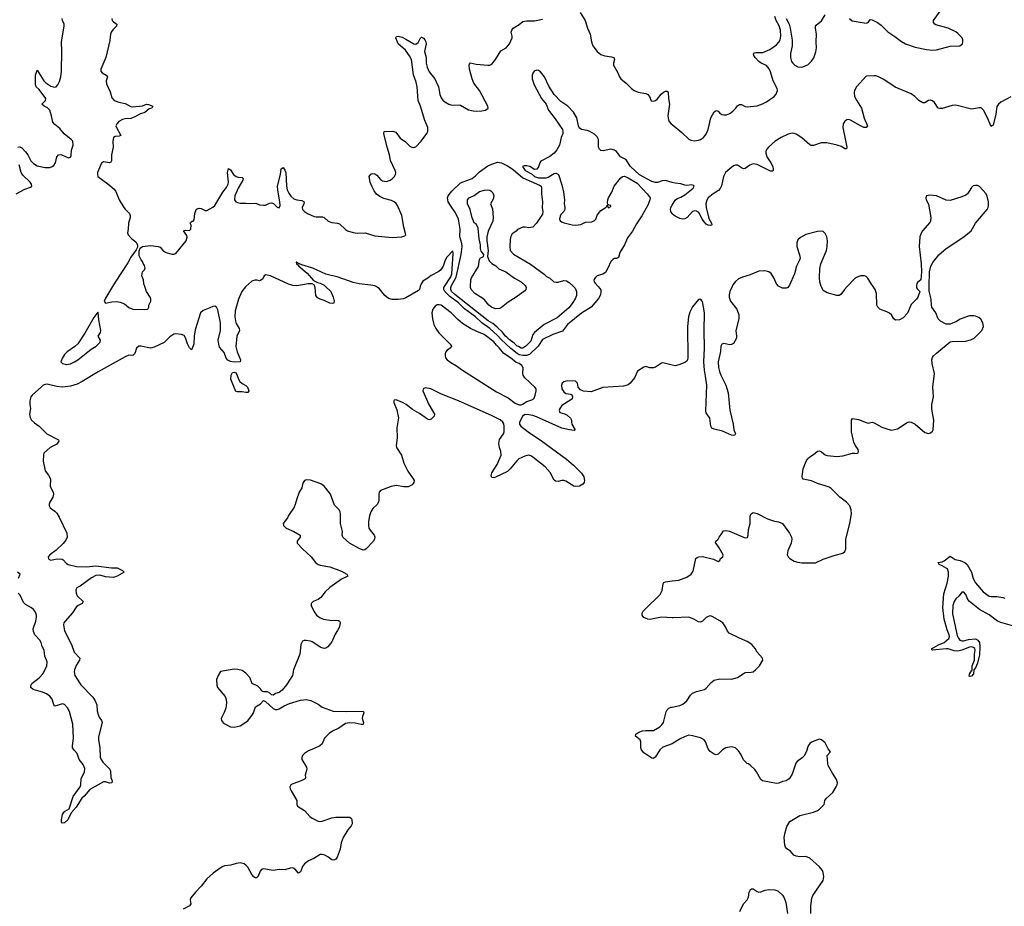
# Model space of a CAD drawing. Header units: inches. Extents: x 2005975 to 2217453, y 644152 to 846769.
# Tile 65 of 162: x 2063310 to 2073406, y 753644 to 762737. Entities that reach past the tile are written whole.
import ezdxf

# ---------------------------------------------------------------- set-up
doc = ezdxf.new("R2010")
doc.units = ezdxf.units.IN
doc.header["$MEASUREMENT"] = 0
for name, color, linetype in [('C0765', 7, 'Continuous'), ('C0766', 7, 'Continuous'), ('C0775', 7, 'Continuous'), ('C0776', 7, 'Continuous')]:
    doc.layers.add(name, color=color, linetype=linetype)

msp = doc.modelspace()

# ---------------------------------------------------------------- linework, layer by layer
at = {"layer": 'C0765', "color": 6}
for points, elevation in [([(2065628, 760000), (2065624, 759996), (2065586, 759950), (2065552, 759870), (2065519, 759750), (2065516, 759690), (2065521, 759650), (2065530, 759623), (2065560, 759570), (2065562, 759550), (2065537, 759490), (2065526, 759386), (2065539, 759330), (2065573, 759250), (2065570, 759228), (2065510, 759225), (2065470, 759232), (2065445, 759245), (2065426, 759266), (2065405, 759325), (2065360, 759380), (2065350, 759410), (2065345, 759450), (2065369, 759550), (2065367, 759630), (2065340, 759760), (2065328, 759788), (2065310, 759800), (2065290, 759797), (2065259, 759781), (2065190, 759756), (2065164, 759730), (2065110, 759557), (2065099, 759490), (2065094, 759410), (2065090, 759393), (2065070, 759353), (2065050, 759372), (2065030, 759412), (2065010, 759474), (2064997, 759497), (2064969, 759509), (2064910, 759515), (2064890, 759511), (2064850, 759485), (2064790, 759427), (2064690, 759378), (2064650, 759370), (2064551, 759389), (2064530, 759388), (2064509, 759370), (2064490, 759314), (2064470, 759292), (2064430, 759296), (2064390, 759280), (2064114, 759126), (2063950, 759025), (2063900, 759000), (2063830, 758978), (2063750, 758970), (2063690, 758974), (2063590, 758998), (2063570, 758997), (2063550, 758988), (2063529, 758970), (2063441, 758890), (2063425, 758870), (2063415, 758830), (2063415, 758790), (2063422, 758750), (2063410, 758690), (2063418, 758658), (2063430, 758630), (2063462, 758602), (2063509, 758570), (2063589, 758490), (2063708, 758430), (2063710, 758414), (2063690, 758385), (2063623, 758350), (2063558, 758290), (2063552, 758270), (2063551, 758210), (2063571, 758110), (2063606, 758066), (2063625, 758030), (2063623, 757950), (2063652, 757892), (2063657, 757870), (2063650, 757842), (2063617, 757790), (2063611, 757770), (2063611, 757750), (2063621, 757730), (2063670, 757696), (2063690, 757676), (2063715, 757635), (2063794, 757470), (2063797, 757430), (2063782, 757398), (2063754, 757366), (2063682, 757298), (2063618, 757250), (2063600, 757230), (2063606, 757210), (2063610, 757204), (2063630, 757194), (2063690, 757208), (2063745, 757205), (2063757, 757197), (2063790, 757159), (2063807, 757150), (2063891, 757131), (2063990, 757125), (2064090, 757137), (2064250, 757116), (2064310, 757115), (2064364, 757090), (2064382, 757070), (2064310, 757030), (2064270, 757017), (2064190, 757022), (2064130, 757041), (2064090, 757037), (2064047, 757013), (2063930, 756926), (2063897, 756910), (2063886, 756890), (2063890, 756856), (2063900, 756830), (2063962, 756770), (2063951, 756750), (2063910, 756729), (2063889, 756711), (2063850, 756654), (2063775, 756570), (2063763, 756550), (2063758, 756530), (2063769, 756470), (2063840, 756330), (2063868, 756250), (2063926, 756190), (2063923, 756170), (2063887, 756113), (2063870, 756070), (2063867, 756050), (2063876, 756010), (2063937, 755917), (2064060, 755790), (2064084, 755750), (2064101, 755710), (2064104, 755650), (2064114, 755610), (2064123, 755583), (2064148, 755550), (2064156, 755530), (2064116, 755384), (2064117, 755350), (2064132, 755272), (2064135, 755175), (2064144, 755150), (2064162, 755122), (2064234, 755050), (2064241, 755030), (2064245, 754965), (2064258, 754930), (2064256, 754910), (2064251, 754909), (2064230, 754908), (2064190, 754922), (2064170, 754921), (2064030, 754844), (2063970, 754773), (2063947, 754753), (2063890, 754660), (2063836, 754604), (2063802, 754530), (2063770, 754501), (2063750, 754497), (2063739, 754510), (2063738, 754530), (2063750, 754587), (2063770, 754617), (2063817, 754643), (2063857, 754770), (2063930, 754870), (2063936, 754890), (2063940, 754950), (2063975, 755025), (2063976, 755056), (2063960, 755100), (2063918, 755150), (2063898, 755210), (2063870, 755241), (2063851, 755270), (2063850, 755290), (2063860, 755370), (2063853, 755513), (2063821, 755641), (2063801, 755681), (2063770, 755714), (2063750, 755720), (2063670, 755697), (2063658, 755710), (2063642, 755770), (2063619, 755799), (2063584, 755824), (2063542, 755842), (2063449, 755869), (2063425, 755890), (2063423, 755910), (2063433, 755930), (2063510, 755989), (2063549, 756031), (2063589, 756110), (2063591, 756150), (2063568, 756210), (2063559, 756270), (2063541, 756310), (2063530, 756350), (2063515, 756375), (2063464, 756430), (2063450, 756462), (2063449, 756490), (2063476, 756570), (2063483, 756610), (2063481, 756630), (2063470, 756660), (2063450, 756688), (2063430, 756705), (2063370, 756739), (2063350, 756760), (2063314, 756834), (2063295, 756855)], 300), ([(2064262, 760000), (2064190, 759882), (2064176, 759850), (2064190, 759829), (2064255, 759845), (2064306, 759846), (2064339, 759839), (2064383, 759823), (2064430, 759787), (2064470, 759768), (2064590, 759764), (2064622, 759770), (2064634, 759790), (2064635, 759810), (2064655, 759850), (2064655, 759870), (2064649, 759890), (2064609, 759950), (2064592, 760000)], 300), ([(2066444, 760000), (2066500, 759950), (2066525, 759890), (2066533, 759850), (2066532, 759830), (2066515, 759825), (2066490, 759829), (2066430, 759859), (2066390, 759870), (2066364, 759884), (2066347, 759910), (2066339, 759990), (2066336, 760000)], 300), ([(2067417, 760000), (2067409, 759971), (2067399, 759961), (2067270, 759884), (2067245, 759875), (2067192, 759868), (2067130, 759867), (2067090, 759879), (2067052, 759910), (2066998, 759978), (2066975, 759995), (2066965, 760000)], 300), ([(2069242, 760000), (2069260, 759980), (2069267, 759967), (2069270, 759950), (2069265, 759915), (2069243, 759877), (2069170, 759790), (2069070, 759728), (2068927, 759610), (2068877, 759543), (2068775, 759510), (2068670, 759456), (2068625, 759390), (2068536, 759304), (2068507, 759293), (2068470, 759293), (2068430, 759301), (2068410, 759313), (2068344, 759364), (2068242, 759462), (2068210, 759500), (2068130, 759571), (2068050, 759630), (2067985, 759690), (2067870, 759771), (2067810, 759833), (2067720, 759900), (2067668, 759950), (2067657, 759970), (2067659, 759990), (2067665, 760000)], 300), ([(2068989, 760000), (2069005, 759985), (2069019, 759950), (2069018, 759910), (2069004, 759876), (2068975, 759825), (2068939, 759781), (2068820, 759680), (2068688, 759610), (2068587, 759530), (2068572, 759508), (2068550, 759439), (2068501, 759390), (2068470, 759369), (2068450, 759368), (2068425, 759385), (2068409, 759390), (2068379, 759419), (2068330, 759457), (2068303, 759483), (2068290, 759490), (2068256, 759536), (2068204, 759584), (2068160, 759620), (2068112, 759650), (2067770, 759918), (2067738, 759950), (2067729, 759970), (2067731, 759990), (2067735, 760000)], 200), ([(2068499, 760000), (2068504, 759990), (2068501, 759970), (2068490, 759958), (2068400, 759890), (2068319, 759841), (2068250, 759786), (2068230, 759777), (2068190, 759771), (2068146, 759790), (2068121, 759810), (2068080, 759860), (2068059, 759879), (2067977, 759930), (2067940, 759970), (2067933, 759990), (2067933, 760000)], 100), ([(2070000, 759195), (2069903, 759217), (2069890, 759214), (2069830, 759172), (2069810, 759166), (2069770, 759168), (2069730, 759180), (2069710, 759174), (2069646, 759133), (2069615, 759065), (2069570, 759010), (2069548, 758992), (2069500, 758980), (2069290, 758964), (2069170, 758921), (2069090, 758926), (2069061, 758941), (2069037, 758970), (2069030, 759010), (2069010, 759030), (2068930, 759034), (2068890, 759024), (2068872, 759010), (2068865, 758990), (2068870, 758950), (2068890, 758919), (2068910, 758904), (2068958, 758898), (2068971, 758891), (2068979, 758870), (2068973, 758850), (2068962, 758838), (2068870, 758779), (2068848, 758750), (2068841, 758730), (2068849, 758709), (2068896, 758696), (2068923, 758683), (2068959, 758650), (2068969, 758630), (2068967, 758610), (2068971, 758590), (2069005, 758530), (2068995, 758525), (2068946, 758530), (2068870, 758548), (2068610, 758664), (2068570, 758677), (2068530, 758686), (2068492, 758688), (2068464, 758670), (2068433, 758607), (2068433, 758590), (2068448, 758570), (2068524, 758510), (2068659, 758419), (2068916, 758230), (2068988, 758170), (2069070, 758086), (2069094, 758050), (2069102, 758010), (2069096, 757990), (2069085, 757975), (2069050, 757953), (2069010, 757949), (2068990, 757954), (2068910, 758006), (2068890, 758013), (2068867, 758013), (2068830, 758002), (2068805, 758005), (2068790, 758015), (2068750, 758094), (2068699, 758150), (2068570, 758252), (2068550, 758265), (2068530, 758270), (2068490, 758260), (2068428, 758232), (2068407, 758213), (2068339, 758130), (2068310, 758104), (2068190, 758044), (2068170, 758039), (2068150, 758043), (2068144, 758064), (2068152, 758090), (2068204, 758176), (2068245, 758270), (2068243, 758310), (2068228, 758350), (2068222, 758390), (2068230, 758433), (2068270, 758490), (2068276, 758510), (2068278, 758570), (2068273, 758593), (2068264, 758610), (2068235, 758635), (2068155, 758675), (2067810, 758828), (2067636, 758896), (2067525, 758950), (2067470, 758962), (2067447, 758950), (2067443, 758930), (2067506, 758790), (2067564, 758690), (2067561, 758670), (2067530, 758641), (2067510, 758634), (2067490, 758639), (2067410, 758700), (2067339, 758739), (2067272, 758790), (2067234, 758810), (2067170, 758837), (2067150, 758835), (2067145, 758830), (2067147, 758810), (2067176, 758736), (2067193, 758653), (2067178, 758550), (2067179, 758450), (2067170, 758370), (2067172, 758350), (2067226, 758270), (2067250, 758190), (2067290, 758106), (2067343, 758030), (2067353, 758010), (2067352, 757990), (2067333, 757967), (2067293, 757948), (2067250, 757947), (2067170, 757961), (2067118, 757950), (2067009, 757910), (2066996, 757890), (2066991, 757870), (2066993, 757810), (2066988, 757790), (2066974, 757766), (2066930, 757724), (2066910, 757691), (2066897, 757650), (2066887, 757590), (2066885, 757550), (2066890, 757524), (2066902, 757502), (2066945, 757450), (2066951, 757430), (2066948, 757410), (2066934, 757386), (2066864, 757310), (2066850, 757301), (2066830, 757298), (2066790, 757313), (2066691, 757370), (2066622, 757430), (2066617, 757450), (2066620, 757490), (2066600, 757570), (2066600, 757670), (2066596, 757690), (2066585, 757710), (2066539, 757759), (2066495, 757870), (2066450, 757934), (2066430, 757954), (2066396, 757976), (2066290, 758016), (2066250, 758018), (2066231, 758010), (2066217, 757990), (2066208, 757970), (2066203, 757937), (2066175, 757890), (2066150, 757825), (2066135, 757765), (2066123, 757737), (2066066, 757654), (2066056, 757630), (2066010, 757570), (2066014, 757550), (2066043, 757523), (2066119, 757490), (2066186, 757450), (2066185, 757430), (2066154, 757390), (2066156, 757370), (2066210, 757310), (2066298, 757230), (2066342, 757170), (2066370, 757150), (2066390, 757143), (2066490, 757127), (2066610, 757080), (2066663, 757050), (2066676, 757030), (2066610, 757001), (2066490, 756914), (2066443, 756870), (2066399, 756810), (2066370, 756790), (2066320, 756770), (2066300, 756750), (2066299, 756730), (2066325, 756670), (2066352, 756630), (2066390, 756604), (2066426, 756590), (2066510, 756577), (2066550, 756580), (2066577, 756577), (2066589, 756569), (2066594, 756554), (2066588, 756510), (2066570, 756473), (2066544, 756436), (2066510, 756356), (2066470, 756307), (2066450, 756293), (2066430, 756288), (2066398, 756298), (2066310, 756356), (2066290, 756365), (2066248, 756372), (2066228, 756372), (2066210, 756365), (2066192, 756328), (2066182, 756230), (2066116, 756070), (2066107, 756010), (2066045, 755915), (2066000, 755860), (2065970, 755838), (2065933, 755827), (2065910, 755810), (2065890, 755814), (2065874, 755830), (2065850, 755843), (2065810, 755843), (2065790, 755855), (2065781, 755870), (2065750, 755902), (2065693, 755930), (2065668, 755990), (2065630, 756035), (2065590, 756062), (2065547, 756073), (2065510, 756076), (2065370, 756052), (2065344, 756010), (2065328, 755970), (2065331, 755911), (2065337, 755890), (2065416, 755796), (2065426, 755766), (2065429, 755730), (2065423, 755677), (2065407, 755633), (2065376, 755570), (2065378, 755550), (2065401, 755521), (2065470, 755485), (2065510, 755482), (2065570, 755496), (2065650, 755548), (2065696, 755610), (2065707, 755630), (2065726, 755690), (2065779, 755721), (2065810, 755756), (2065830, 755745), (2065910, 755674), (2065930, 755664), (2065950, 755663), (2065970, 755669), (2066020, 755700), (2066075, 755725), (2066190, 755759), (2066250, 755766), (2066296, 755756), (2066370, 755719), (2066410, 755688), (2066524, 755644), (2066659, 755641), (2066830, 755644), (2066840, 755630), (2066823, 755590), (2066821, 755570), (2066834, 755530), (2066830, 755510), (2066811, 755509), (2066750, 755521), (2066690, 755526), (2066650, 755520), (2066583, 755470), (2066518, 755442), (2066483, 755417), (2066435, 755370), (2066410, 755310), (2066386, 755290), (2066330, 755262), (2066270, 755239), (2066229, 755210), (2066211, 755190), (2066201, 755170), (2066204, 755150), (2066252, 755070), (2066254, 755050), (2066238, 754990), (2066240, 754970), (2066236, 754950), (2066195, 754930), (2066110, 754902), (2066089, 754890), (2066078, 754870), (2066082, 754850), (2066092, 754830), (2066153, 754730), (2066150, 754690), (2066157, 754670), (2066230, 754627), (2066285, 754565), (2066308, 754548), (2066370, 754517), (2066390, 754514), (2066410, 754517), (2066510, 754551), (2066550, 754558), (2066690, 754560), (2066710, 754550), (2066716, 754536), (2066718, 754490), (2066710, 754470), (2066673, 754427), (2066625, 754350), (2066606, 754294), (2066594, 754230), (2066566, 754150), (2066551, 754129), (2066530, 754118), (2066510, 754120), (2066470, 754152), (2066440, 754170), (2066410, 754176), (2066390, 754174), (2066326, 754134), (2066270, 754110), (2066230, 754080), (2066209, 754051), (2066190, 753997), (2066170, 753985), (2066131, 754030), (2066110, 754038), (2066083, 754037), (2066030, 754018), (2065970, 754022), (2065910, 754011), (2065810, 754027), (2065790, 754022), (2065776, 754004), (2065753, 753947), (2065730, 753934), (2065710, 753946), (2065690, 753971), (2065650, 754045), (2065630, 754066), (2065610, 754079), (2065570, 754089), (2065530, 754083), (2065473, 754067), (2065410, 754060), (2065385, 754050), (2065340, 754020), (2065295, 753985), (2065230, 753926), (2065170, 753851), (2065112, 753790), (2065063, 753730), (2065056, 753710), (2065065, 753670), (2065052, 753650), (2064986, 753614)], 400), ([(2063297, 757010), (2063315, 757050), (2063288, 757070)], 300), ([(2070000, 756604), (2069890, 756609), (2069770, 756586), (2069750, 756590), (2069708, 756608), (2069693, 756630), (2069693, 756650), (2069703, 756670), (2069725, 756695), (2069877, 756843), (2069897, 756883), (2069906, 756950), (2069916, 756964), (2069930, 756973), (2070000, 756981)], 400), ([(2070000, 755312), (2069905, 755275), (2069875, 755250), (2069830, 755176), (2069810, 755161), (2069790, 755163), (2069710, 755218), (2069685, 755250), (2069679, 755270), (2069680, 755330), (2069673, 755350), (2069625, 755390), (2069627, 755410), (2069658, 755430), (2069697, 755443), (2069730, 755448), (2069790, 755446), (2069810, 755449), (2069874, 755486), (2069895, 755505), (2069911, 755529), (2069940, 755640), (2069950, 755660), (2069965, 755675), (2069990, 755686), (2070000, 755688)], 400)]:
    msp.add_lwpolyline(points, dxfattribs=dict(at, elevation=elevation))
for points, elevation in [([(2064110, 759738), (2064070, 759682), (2063979, 759521), (2063906, 759414), (2063876, 759384), (2063795, 759330), (2063770, 759304), (2063747, 759270), (2063733, 759230), (2063750, 759210), (2063790, 759201), (2063830, 759207), (2063873, 759227), (2063907, 759250), (2064043, 759357), (2064095, 759390), (2064136, 759430), (2064139, 759450), (2064113, 759490), (2064138, 759530), (2064143, 759550), (2064120, 759660), (2064115, 759735)], 300), ([(2067610, 759814), (2067590, 759812), (2067570, 759800), (2067547, 759770), (2067537, 759730), (2067541, 759670), (2067557, 759610), (2067575, 759570), (2067606, 759526), (2067723, 759410), (2067738, 759390), (2067729, 759371), (2067692, 759348), (2067680, 759330), (2067673, 759310), (2067671, 759290), (2067677, 759270), (2067693, 759250), (2067730, 759223), (2067790, 759189), (2067850, 759142), (2068199, 758919), (2068318, 758858), (2068390, 758804), (2068430, 758789), (2068450, 758788), (2068467, 758793), (2068510, 758823), (2068562, 758838), (2068575, 758845), (2068584, 758856), (2068595, 758885), (2068606, 758930), (2068604, 758950), (2068592, 758970), (2068490, 759064), (2068473, 759090), (2068470, 759110), (2068472, 759168), (2068458, 759190), (2068430, 759210), (2068401, 759221), (2068342, 759270), (2068274, 759314), (2068231, 759370), (2068199, 759399), (2068170, 759434), (2068071, 759510), (2067998, 759538), (2067931, 759571), (2067850, 759621), (2067801, 759661), (2067733, 759730), (2067630, 759808)], 400), ([(2065630, 758913), (2065590, 758920), (2065539, 758919), (2065525, 758925), (2065476, 759050), (2065478, 759090), (2065490, 759118), (2065510, 759124), (2065530, 759114), (2065554, 759050), (2065568, 759028), (2065590, 759005), (2065630, 758987), (2065647, 758970), (2065660, 758930), (2065650, 758914)], 300)]:
    msp.add_lwpolyline(points, close=True, dxfattribs=dict(at, elevation=elevation))
at = {"layer": 'C0766', "color": 6}
for points, elevation in [([(2069056, 762810), (2069108, 762730), (2069132, 762650), (2069159, 762590), (2069173, 762510), (2069187, 762470), (2069230, 762412), (2069270, 762382), (2069310, 762367), (2069378, 762358), (2069402, 762350), (2069409, 762330), (2069399, 762290), (2069399, 762270), (2069439, 762199), (2069460, 762150), (2069474, 762130), (2069527, 762087), (2069582, 762030), (2069610, 762010), (2069650, 761995), (2069730, 761980), (2069750, 761971), (2069766, 761950), (2069785, 761905), (2069810, 761901), (2069830, 761908), (2069850, 761925), (2069886, 761974), (2069910, 761994), (2069930, 762003), (2069950, 762005), (2069958, 761990), (2069961, 761930), (2069971, 761870), (2069955, 761750), (2069962, 761710), (2069970, 761694), (2069991, 761670), (2070000, 761663)], 300), ([(2063290, 761431), (2063310, 761434), (2063330, 761422), (2063370, 761383), (2063392, 761352), (2063425, 761290), (2063450, 761263), (2063490, 761240), (2063570, 761221), (2063619, 761221), (2063642, 761230), (2063658, 761242), (2063676, 761270), (2063691, 761330), (2063708, 761352), (2063730, 761354), (2063750, 761348), (2063810, 761321), (2063830, 761326), (2063837, 761343), (2063842, 761398), (2063859, 761450), (2063853, 761493), (2063839, 761510), (2063767, 761567), (2063722, 761622), (2063670, 761662), (2063650, 761688), (2063637, 761750), (2063617, 761810), (2063594, 761834), (2063562, 761850), (2063537, 761870), (2063574, 761910), (2063578, 761930), (2063510, 762022), (2063477, 762050), (2063470, 762070), (2063470, 762170), (2063490, 762219), (2063558, 762110), (2063579, 762090), (2063630, 762054), (2063670, 762044), (2063682, 762050), (2063701, 762070), (2063717, 762103), (2063732, 762150), (2063738, 762210), (2063743, 762410), (2063737, 762510), (2063767, 762670), (2063765, 762690), (2063747, 762730), (2063745, 762750)], 300), ([(2064254, 762750), (2064259, 762730), (2064270, 762715), (2064307, 762690), (2064302, 762670), (2064265, 762635), (2064247, 762610), (2064240, 762590), (2064235, 762525), (2064194, 762350), (2064141, 762230), (2064142, 762210), (2064154, 762194), (2064196, 762170), (2064209, 762150), (2064197, 762110), (2064200, 762080), (2064237, 761997), (2064256, 761936), (2064279, 761910), (2064325, 761890), (2064390, 761878), (2064450, 761847), (2064465, 761845), (2064570, 761854), (2064610, 761870), (2064630, 761869), (2064674, 761850), (2064664, 761830), (2064638, 761822), (2064594, 761786), (2064547, 761773), (2064490, 761740), (2064450, 761723), (2064390, 761720), (2064365, 761715), (2064326, 761694), (2064304, 761670), (2064296, 761650), (2064302, 761630), (2064345, 761550), (2064330, 761542), (2064290, 761540), (2064270, 761530), (2064263, 761490), (2064269, 761430), (2064250, 761350), (2064250, 761289), (2064244, 761276), (2064232, 761268), (2064170, 761280), (2064150, 761267), (2064109, 761170), (2064107, 761150), (2064110, 761128), (2064215, 761055), (2064279, 760999), (2064294, 760974), (2064329, 760890), (2064379, 760810), (2064390, 760794), (2064437, 760750), (2064444, 760730), (2064443, 760710), (2064424, 760650), (2064422, 760590), (2064415, 760550), (2064423, 760530), (2064461, 760490), (2064500, 760460), (2064518, 760430), (2064516, 760404), (2064503, 760377), (2064450, 760303), (2064417, 760243), (2064290, 760046), (2064262, 760000)], 300), ([(2064592, 760000), (2064581, 760030), (2064579, 760070), (2064562, 760110), (2064568, 760150), (2064590, 760172), (2064595, 760190), (2064590, 760217), (2064577, 760237), (2064570, 760257), (2064554, 760274), (2064536, 760316), (2064533, 760367), (2064545, 760395), (2064570, 760412), (2064650, 760420), (2064730, 760411), (2064750, 760405), (2064785, 760365), (2064810, 760348), (2064870, 760332), (2064890, 760333), (2064910, 760340), (2065018, 760470), (2065028, 760508), (2065025, 760525), (2064989, 760571), (2065010, 760578), (2065050, 760574), (2065066, 760590), (2065068, 760630), (2065059, 760650), (2065061, 760659), (2065078, 760670), (2065090, 760672), (2065097, 760683), (2065105, 760750), (2065119, 760790), (2065130, 760799), (2065150, 760804), (2065170, 760800), (2065210, 760782), (2065230, 760782), (2065290, 760813), (2065312, 760830), (2065391, 760969), (2065430, 761016), (2065446, 761050), (2065450, 761070), (2065442, 761170), (2065450, 761211), (2065470, 761199), (2065502, 761150), (2065528, 761128), (2065550, 761121), (2065590, 761119), (2065602, 761110), (2065596, 761090), (2065550, 761009), (2065514, 760930), (2065511, 760890), (2065525, 760870), (2065542, 760862), (2065570, 760856), (2065630, 760857), (2065670, 760852), (2065730, 760855), (2065770, 760840), (2065810, 760834), (2065830, 760836), (2065870, 760855), (2065890, 760859), (2065912, 760852), (2065950, 760815), (2065971, 760809), (2065979, 760830), (2065978, 760870), (2065956, 760990), (2065953, 761030), (2065983, 761150), (2065992, 761208), (2066010, 761223), (2066030, 761195), (2066040, 761170), (2066044, 761030), (2066053, 760993), (2066070, 760957), (2066090, 760926), (2066120, 760900), (2066150, 760889), (2066202, 760882), (2066225, 760870), (2066222, 760850), (2066205, 760810), (2066209, 760790), (2066229, 760770), (2066260, 760750), (2066330, 760720), (2066350, 760716), (2066416, 760716), (2066430, 760709), (2066471, 760671), (2066510, 760657), (2066570, 760651), (2066590, 760643), (2066650, 760585), (2066670, 760572), (2066730, 760554), (2066770, 760549), (2066853, 760553), (2066950, 760522), (2067130, 760504), (2067228, 760512), (2067259, 760521), (2067269, 760531), (2067248, 760608), (2067229, 760730), (2067185, 760830), (2067171, 760851), (2067149, 760870), (2067122, 760882), (2067043, 760903), (2067003, 760923), (2066969, 760949), (2066943, 760983), (2066920, 761030), (2066905, 761070), (2066894, 761130), (2066910, 761154), (2066930, 761161), (2066950, 761158), (2066970, 761143), (2067010, 761097), (2067030, 761086), (2067070, 761078), (2067110, 761090), (2067130, 761104), (2067152, 761130), (2067162, 761150), (2067165, 761170), (2067161, 761190), (2067112, 761292), (2067103, 761350), (2067078, 761430), (2067044, 761570), (2067048, 761592), (2067135, 761595), (2067165, 761585), (2067210, 761521), (2067264, 761484), (2067310, 761441), (2067330, 761430), (2067350, 761428), (2067370, 761435), (2067426, 761490), (2067485, 761570), (2067496, 761590), (2067496, 761630), (2067463, 761703), (2067420, 761850), (2067395, 761910), (2067385, 762050), (2067375, 762095), (2067347, 762173), (2067327, 762330), (2067307, 762367), (2067264, 762424), (2067191, 762490), (2067168, 762550), (2067170, 762557), (2067175, 762565), (2067190, 762569), (2067230, 762557), (2067270, 762539), (2067350, 762491), (2067370, 762488), (2067396, 762504), (2067415, 762545), (2067425, 762555), (2067430, 762557), (2067450, 762547), (2067465, 762530), (2067474, 762510), (2067477, 762490), (2067462, 762410), (2067476, 762350), (2067479, 762290), (2067489, 762250), (2067510, 762201), (2067566, 762130), (2067581, 762101), (2067603, 762050), (2067618, 761970), (2067630, 761937), (2067650, 761912), (2067670, 761896), (2067710, 761870), (2067730, 761863), (2067830, 761859), (2067913, 761813), (2067961, 761801), (2067990, 761798), (2068050, 761802), (2068087, 761810), (2068101, 761819), (2068113, 761830), (2068111, 761850), (2068024, 762010), (2067968, 762088), (2067950, 762130), (2067921, 762230), (2067918, 762270), (2067924, 762290), (2067930, 762296), (2067990, 762281), (2068110, 762271), (2068130, 762272), (2068150, 762282), (2068190, 762329), (2068242, 762418), (2068297, 762450), (2068333, 762490), (2068358, 762550), (2068359, 762570), (2068350, 762610), (2068355, 762630), (2068370, 762651), (2068430, 762688), (2068470, 762719), (2068510, 762727), (2068590, 762727), (2068670, 762742)], 300), ([(2070000, 761069), (2069930, 761088), (2069896, 761084), (2069850, 761068), (2069830, 761067), (2069790, 761078), (2069665, 761145), (2069572, 761230), (2069530, 761299), (2069512, 761312), (2069470, 761331), (2069430, 761385), (2069410, 761399), (2069370, 761411), (2069291, 761391), (2069270, 761396), (2069256, 761410), (2069246, 761430), (2069243, 761510), (2069230, 761536), (2069202, 761562), (2069156, 761590), (2069130, 761600), (2069072, 761612), (2069047, 761627), (2069038, 761650), (2069021, 761730), (2068989, 761790), (2068931, 761850), (2068860, 761900), (2068790, 761970), (2068735, 762055), (2068692, 762150), (2068678, 762170), (2068650, 762202), (2068630, 762215), (2068610, 762219), (2068586, 762210), (2068571, 762190), (2068566, 762170), (2068566, 762130), (2068585, 762070), (2068659, 761930), (2068709, 761870), (2068731, 761810), (2068801, 761721), (2068874, 761610), (2068880, 761590), (2068878, 761570), (2068863, 761530), (2068845, 761450), (2068819, 761401), (2068790, 761369), (2068746, 761334), (2068654, 761286), (2068643, 761270), (2068630, 761228), (2068614, 761206), (2068590, 761202), (2068540, 761230), (2068510, 761240), (2068481, 761239), (2068466, 761230), (2068492, 761190), (2068556, 761156), (2068590, 761130), (2068630, 761116), (2068710, 761115), (2068730, 761123), (2068790, 761161), (2068810, 761164), (2068834, 761150), (2068870, 761043), (2068886, 760970), (2068895, 760890), (2068893, 760850), (2068900, 760810), (2068900, 760790), (2068890, 760770), (2068860, 760740), (2068850, 760722), (2068846, 760690), (2068853, 760673), (2068864, 760664), (2068894, 760654), (2068973, 760633), (2069010, 760630), (2069062, 760638), (2069110, 760660), (2069175, 760665), (2069203, 760677), (2069217, 760690), (2069230, 760733), (2069270, 760782), (2069324, 760816), (2069334, 760834), (2069332, 760830), (2069348, 760808), (2069370, 760823), (2069370, 760833), (2069354, 760834), (2069341, 760841), (2069336, 760856), (2069339, 760890), (2069347, 760910), (2069381, 760970), (2069404, 761030), (2069470, 761112), (2069490, 761130), (2069510, 761131), (2069550, 761116), (2069640, 761060), (2069744, 760950), (2069773, 760910), (2069771, 760890), (2069750, 760835), (2069690, 760726), (2069635, 760645), (2069592, 760570), (2069541, 760499), (2069510, 760430), (2069463, 760350), (2069450, 760300), (2069430, 760289), (2069410, 760287), (2069390, 760277), (2069370, 760259), (2069342, 760190), (2069315, 760145), (2069290, 760127), (2069230, 760111), (2069209, 760091), (2069197, 760070), (2069200, 760050), (2069210, 760035), (2069242, 760000)], 300), ([(2063275, 760950), (2063361, 760999), (2063421, 761019), (2063435, 761030), (2063430, 761050), (2063416, 761070), (2063342, 761142), (2063324, 761170), (2063305, 761250)], 300), ([(2067735, 760000), (2067739, 760010), (2067785, 760095), (2067835, 760330), (2067847, 760410), (2067842, 760442), (2067823, 760510), (2067826, 760590), (2067810, 760690), (2067778, 760758), (2067726, 760830), (2067703, 760870), (2067696, 760910), (2067702, 760930), (2067740, 760980), (2067830, 761065), (2067923, 761097), (2067950, 761110), (2067985, 761135), (2068024, 761176), (2068110, 761237), (2068150, 761256), (2068210, 761276), (2068250, 761270), (2068310, 761240), (2068370, 761201), (2068470, 761117), (2068641, 761041), (2068656, 761030), (2068661, 761010), (2068659, 760950), (2068669, 760870), (2068667, 760807), (2068673, 760770), (2068670, 760744), (2068610, 760652), (2068571, 760610), (2068530, 760604), (2068491, 760611), (2068470, 760610), (2068414, 760586), (2068401, 760570), (2068360, 760540), (2068346, 760514), (2068338, 760482), (2068335, 760410), (2068340, 760370), (2068373, 760333), (2068548, 760230), (2068687, 760127), (2068710, 760104), (2068746, 760086), (2068785, 760050), (2068810, 760044), (2068830, 760044), (2068890, 760063), (2068918, 760058), (2068943, 760043), (2068989, 760000)], 200), ([(2067933, 760000), (2067936, 760070), (2067943, 760090), (2068013, 760207), (2068023, 760277), (2068032, 760290), (2068066, 760310), (2068068, 760330), (2068043, 760363), (2068033, 760390), (2068034, 760430), (2068022, 760490), (2068010, 760598), (2067990, 760643), (2067970, 760653), (2067950, 760705), (2067928, 760790), (2067903, 760850), (2067900, 760890), (2067919, 760910), (2067970, 760935), (2068024, 760976), (2068075, 760990), (2068110, 760994), (2068130, 760990), (2068142, 760982), (2068161, 760961), (2068171, 760930), (2068165, 760895), (2068137, 760850), (2068157, 760797), (2068163, 760710), (2068160, 760670), (2068114, 760570), (2068101, 760510), (2068101, 760470), (2068114, 760370), (2068105, 760310), (2068112, 760290), (2068124, 760264), (2068150, 760237), (2068192, 760212), (2068223, 760183), (2068293, 760153), (2068385, 760085), (2068450, 760050), (2068492, 760012), (2068499, 760000)], 100), ([(2070000, 760749), (2069987, 760770), (2069983, 760790), (2069986, 760810), (2070000, 760835)], 300), ([(2067665, 760000), (2067730, 760099), (2067740, 760130), (2067755, 760335), (2067750, 760367), (2067690, 760301), (2067674, 760270), (2067653, 760210), (2067629, 760171), (2067606, 760154), (2067530, 760113), (2067495, 760085), (2067445, 760055), (2067426, 760030), (2067417, 760000)], 300), ([(2066965, 760000), (2066950, 760007), (2066910, 760016), (2066790, 760028), (2066730, 760042), (2066575, 760095), (2066448, 760128), (2066314, 760190), (2066204, 760224), (2066161, 760241), (2066149, 760251), (2066145, 760250), (2066149, 760230), (2066163, 760223), (2066171, 760210), (2066257, 760137), (2066323, 760063), (2066362, 760042), (2066390, 760035), (2066430, 760013), (2066444, 760000)], 300), ([(2066336, 760000), (2066333, 760013), (2066308, 760028), (2066269, 760029), (2066150, 760009), (2066110, 760011), (2066066, 760026), (2065883, 760110), (2065830, 760119), (2065818, 760110), (2065802, 760078), (2065778, 760062), (2065770, 760059), (2065746, 760066), (2065725, 760065), (2065710, 760064), (2065690, 760054), (2065628, 760000)], 300)]:
    msp.add_lwpolyline(points, dxfattribs=dict(at, elevation=elevation))
at = {"layer": 'C0775', "color": 6}
for points, elevation in [([(2070000, 756981), (2070070, 756990), (2070150, 757021), (2070195, 757050), (2070217, 757083), (2070244, 757210), (2070257, 757223), (2070272, 757228), (2070311, 757231), (2070424, 757204), (2070470, 757180), (2070490, 757190), (2070497, 757210), (2070521, 757230), (2070522, 757250), (2070482, 757322), (2070445, 757375), (2070449, 757390), (2070472, 757408), (2070481, 757430), (2070504, 757456), (2070526, 757494), (2070550, 757499), (2070589, 757491), (2070730, 757431), (2070750, 757425), (2070772, 757428), (2070780, 757450), (2070784, 757510), (2070801, 757570), (2070801, 757650), (2070810, 757670), (2070830, 757682), (2070870, 757673), (2070977, 757617), (2071050, 757595), (2071090, 757589), (2071130, 757569), (2071203, 757470), (2071223, 757430), (2071227, 757410), (2071220, 757370), (2071185, 757290), (2071178, 757250), (2071188, 757230), (2071208, 757210), (2071250, 757184), (2071290, 757173), (2071328, 757168), (2071470, 757166), (2071550, 757206), (2071670, 757247), (2071750, 757267), (2071770, 757282), (2071782, 757310), (2071781, 757410), (2071821, 757570), (2071839, 757670), (2071836, 757710), (2071823, 757750), (2071789, 757790), (2071720, 757840), (2071630, 757928), (2071610, 757942), (2071570, 757958), (2071490, 757981), (2071430, 758009), (2071344, 758024), (2071335, 758035), (2071332, 758052), (2071342, 758130), (2071373, 758210), (2071387, 758233), (2071410, 758253), (2071450, 758277), (2071490, 758313), (2071510, 758317), (2071530, 758307), (2071570, 758275), (2071590, 758268), (2071690, 758259), (2071750, 758265), (2071850, 758290), (2071873, 758293), (2071892, 758288), (2071906, 758294), (2071912, 758310), (2071907, 758330), (2071875, 758375), (2071863, 758403), (2071838, 758510), (2071839, 758630), (2071850, 758648), (2071910, 758638), (2071990, 758605), (2072010, 758601), (2072050, 758608), (2072070, 758603), (2072150, 758558), (2072210, 758537), (2072250, 758529), (2072310, 758540), (2072410, 758607), (2072430, 758612), (2072450, 758610), (2072491, 758590), (2072590, 758505), (2072630, 758495), (2072650, 758501), (2072670, 758518), (2072675, 758530), (2072684, 758630), (2072663, 758743), (2072663, 758790), (2072678, 758870), (2072672, 758970), (2072690, 759110), (2072665, 759210), (2072663, 759250), (2072668, 759272), (2072680, 759290), (2072710, 759318), (2072850, 759433), (2072870, 759437), (2073010, 759440), (2073070, 759457), (2073097, 759470), (2073174, 759550), (2073191, 759590), (2073186, 759630), (2073166, 759666), (2073144, 759684), (2073110, 759698), (2073090, 759701), (2073050, 759701), (2073030, 759695), (2072953, 759667), (2072917, 759643), (2072850, 759615), (2072810, 759616), (2072750, 759646), (2072726, 759670), (2072705, 759730), (2072663, 759790), (2072658, 759810), (2072655, 759870), (2072634, 759954), (2072635, 760000)], 400), ([(2070615, 760000), (2070593, 759950), (2070584, 759916), (2070584, 759890), (2070598, 759850), (2070663, 759770), (2070682, 759710), (2070685, 759670), (2070654, 759550), (2070661, 759490), (2070659, 759470), (2070630, 759418), (2070610, 759405), (2070590, 759403), (2070530, 759415), (2070509, 759410), (2070500, 759390), (2070494, 759334), (2070473, 759230), (2070475, 759170), (2070485, 759130), (2070500, 759090), (2070550, 758990), (2070574, 758910), (2070591, 758731), (2070627, 758590), (2070631, 758531), (2070648, 758490), (2070643, 758477), (2070630, 758472), (2070610, 758476), (2070517, 758517), (2070430, 758538), (2070408, 758548), (2070396, 758570), (2070385, 758650), (2070350, 758705), (2070344, 758724), (2070355, 758990), (2070343, 759083), (2070330, 759144), (2070326, 759230), (2070331, 759370), (2070327, 759550), (2070330, 759730), (2070310, 759847), (2070290, 759870), (2070270, 759867), (2070207, 759793), (2070181, 759739), (2070166, 759690), (2070158, 759590), (2070161, 759270), (2070158, 759250), (2070150, 759235), (2070130, 759220), (2070070, 759196), (2070030, 759188), (2070000, 759195)], 400), ([(2071193, 760000), (2071188, 759992), (2071170, 759983), (2071130, 759984), (2071097, 760000)], 400), ([(2071794, 760000), (2071766, 759970), (2071730, 759918), (2071712, 759908), (2071690, 759907), (2071590, 759936), (2071550, 759961), (2071530, 759998), (2071529, 760000)], 400), ([(2072506, 760000), (2072507, 759987), (2072514, 759974), (2072539, 759950), (2072518, 759890), (2072504, 759870), (2072450, 759816), (2072413, 759727), (2072370, 759681), (2072330, 759659), (2072290, 759654), (2072272, 759670), (2072250, 759710), (2072228, 759728), (2072202, 759742), (2072130, 759770), (2072108, 759788), (2072099, 759810), (2072096, 759930), (2072083, 759970), (2072061, 760000)], 400), ([(2073490, 756522), (2073370, 756556), (2073336, 756570), (2073250, 756635), (2073150, 756688), (2073050, 756769), (2073032, 756790), (2073010, 756841), (2072990, 756866), (2072970, 756867), (2072944, 756830), (2072910, 756798), (2072891, 756770), (2072878, 756730), (2072875, 756645), (2072923, 756423), (2072935, 756395), (2072950, 756375), (2072970, 756367), (2072988, 756368), (2073039, 756381), (2073110, 756386), (2073134, 756374), (2073151, 756350), (2073156, 756304), (2073150, 756224), (2073130, 756138), (2073110, 756090), (2073094, 756070), (2073090, 756029), (2073070, 756005), (2073050, 756001), (2073044, 756004), (2073050, 756026), (2073070, 756061), (2073077, 756063), (2073076, 756110), (2073101, 756170), (2073099, 756230), (2073107, 756270), (2073102, 756290), (2073090, 756299), (2073070, 756307), (2073050, 756303), (2072970, 756271), (2072930, 756262), (2072890, 756265), (2072830, 756285), (2072810, 756286), (2072670, 756270), (2072666, 756270), (2072662, 756282), (2072663, 756290), (2072683, 756297), (2072730, 756327), (2072790, 756349), (2072836, 756390), (2072844, 756410), (2072841, 756430), (2072819, 756479), (2072790, 756590), (2072776, 756710), (2072785, 756850), (2072820, 756960), (2072832, 757030), (2072832, 757072), (2072824, 757104), (2072818, 757110), (2072770, 757137), (2072737, 757150), (2072729, 757171), (2072770, 757176), (2072790, 757186), (2072850, 757237), (2072902, 757202), (2072952, 757190), (2073002, 757170), (2073024, 757150), (2073070, 757071), (2073087, 757007), (2073110, 756962), (2073188, 756868), (2073250, 756825), (2073270, 756820), (2073330, 756821), (2073390, 756813), (2073410, 756803)], 300), ([(2070000, 755688), (2070077, 755703), (2070110, 755716), (2070150, 755750), (2070188, 755810), (2070210, 755829), (2070250, 755846), (2070331, 755869), (2070350, 755881), (2070400, 755940), (2070430, 755963), (2070490, 755978), (2070610, 755975), (2070670, 755990), (2070727, 756030), (2070750, 756041), (2070810, 756045), (2070830, 756050), (2070856, 756070), (2070895, 756110), (2070930, 756170), (2070925, 756190), (2070873, 756250), (2070850, 756290), (2070816, 756330), (2070770, 756361), (2070690, 756393), (2070585, 756445), (2070567, 756467), (2070548, 756510), (2070520, 756550), (2070490, 756573), (2070410, 756618), (2070390, 756622), (2070370, 756618), (2070350, 756606), (2070310, 756570), (2070290, 756560), (2070270, 756561), (2070222, 756590), (2070170, 756610), (2070010, 756603), (2070000, 756604)], 400), ([(2071422, 753570), (2071423, 753650), (2071432, 753728), (2071444, 753756), (2071547, 753910), (2071556, 753950), (2071550, 753990), (2071541, 754010), (2071510, 754050), (2071410, 754138), (2071370, 754155), (2071310, 754151), (2071270, 754157), (2071248, 754168), (2071213, 754210), (2071175, 754235), (2071162, 754250), (2071155, 754270), (2071148, 754350), (2071157, 754403), (2071177, 754463), (2071206, 754514), (2071310, 754574), (2071450, 754610), (2071490, 754628), (2071510, 754642), (2071557, 754690), (2071567, 754730), (2071578, 754750), (2071646, 754810), (2071683, 754870), (2071692, 754890), (2071694, 754910), (2071685, 754945), (2071644, 755010), (2071601, 755090), (2071595, 755110), (2071589, 755190), (2071623, 755230), (2071600, 755260), (2071570, 755320), (2071530, 755352), (2071510, 755357), (2071490, 755353), (2071430, 755328), (2071410, 755315), (2071395, 755290), (2071374, 755226), (2071352, 755188), (2071333, 755167), (2071281, 755130), (2071267, 755113), (2071230, 754998), (2071199, 754950), (2071170, 754930), (2071130, 754923), (2071093, 754907), (2071070, 754905), (2070927, 754930), (2070910, 754945), (2070864, 755024), (2070846, 755046), (2070806, 755086), (2070784, 755104), (2070769, 755110), (2070730, 755147), (2070703, 755203), (2070680, 755240), (2070650, 755268), (2070610, 755279), (2070550, 755270), (2070515, 755250), (2070470, 755206), (2070450, 755197), (2070430, 755203), (2070390, 755232), (2070370, 755258), (2070341, 755330), (2070329, 755350), (2070290, 755371), (2070210, 755394), (2070170, 755398), (2070150, 755394), (2070090, 755367), (2070010, 755316), (2070000, 755312)], 400), ([(2070694, 753590), (2070730, 753670), (2070770, 753710), (2070782, 753738), (2070791, 753790), (2070804, 753816), (2070815, 753825), (2070830, 753824), (2070870, 753797), (2070890, 753789), (2070910, 753792), (2070955, 753810), (2070990, 753816), (2071053, 753813), (2071082, 753802), (2071130, 753758), (2071150, 753730), (2071165, 753685), (2071182, 753570)], 400)]:
    msp.add_lwpolyline(points, dxfattribs=dict(at, elevation=elevation))
at = {"layer": 'C0776', "color": 6}
for points, elevation in [([(2070000, 761663), (2070100, 761580), (2070170, 761512), (2070190, 761503), (2070230, 761495), (2070270, 761501), (2070290, 761508), (2070321, 761530), (2070350, 761562), (2070370, 761610), (2070398, 761730), (2070430, 761792), (2070450, 761806), (2070470, 761800), (2070490, 761779), (2070510, 761766), (2070530, 761761), (2070557, 761763), (2070590, 761776), (2070621, 761799), (2070650, 761826), (2070670, 761855), (2070690, 761869), (2070710, 761868), (2070748, 761848), (2070770, 761844), (2070870, 761854), (2070927, 761873), (2070966, 761894), (2071047, 761950), (2071068, 761972), (2071081, 762010), (2071078, 762030), (2071034, 762110), (2071010, 762201), (2070995, 762235), (2070967, 762267), (2070911, 762290), (2070888, 762310), (2070850, 762350), (2070837, 762370), (2070835, 762385), (2070843, 762397), (2070859, 762401), (2070930, 762402), (2071002, 762430), (2071070, 762479), (2071094, 762506), (2071106, 762530), (2071115, 762570), (2071111, 762629), (2071096, 762676), (2071065, 762730), (2071053, 762770)], 300), ([(2071169, 762749), (2071198, 762690), (2071209, 762650), (2071231, 762529), (2071230, 762470), (2071212, 762390), (2071213, 762350), (2071225, 762310), (2071237, 762290), (2071258, 762270), (2071290, 762254), (2071330, 762252), (2071390, 762274), (2071430, 762311), (2071453, 762347), (2071474, 762406), (2071480, 762450), (2071475, 762510), (2071481, 762590), (2071470, 762650), (2071470, 762670), (2071478, 762682), (2071530, 762724), (2071570, 762786)], 300), ([(2071820, 762750), (2071846, 762726), (2071990, 762700), (2072011, 762709), (2072030, 762740), (2072050, 762735), (2072107, 762707), (2072142, 762682), (2072210, 762612), (2072284, 762564), (2072350, 762514), (2072393, 762490), (2072490, 762455), (2072608, 762430), (2072670, 762424), (2072710, 762428), (2072850, 762465), (2072950, 762470), (2072977, 762490), (2072982, 762510), (2072980, 762530), (2072972, 762550), (2072930, 762597), (2072910, 762612), (2072830, 762649), (2072705, 762685), (2072692, 762692), (2072678, 762710), (2072680, 762730), (2072766, 762850)], 300), ([(2073473, 761947), (2073370, 761890), (2073345, 761870), (2073330, 761846), (2073319, 761770), (2073290, 761656), (2073270, 761643), (2073234, 761730), (2073193, 761810), (2073170, 761832), (2073150, 761835), (2073070, 761818), (2072910, 761862), (2072870, 761857), (2072770, 761825), (2072745, 761825), (2072729, 761830), (2072690, 761888), (2072670, 761906), (2072650, 761913), (2072630, 761910), (2072590, 761883), (2072570, 761883), (2072530, 761908), (2072489, 761950), (2072450, 761978), (2072286, 762046), (2072170, 762123), (2072110, 762154), (2072090, 762161), (2072070, 762162), (2071990, 762157), (2071891, 762050), (2071870, 762010), (2071866, 761990), (2071871, 761950), (2071890, 761911), (2071940, 761830), (2071969, 761729), (2072002, 761650), (2071990, 761630), (2071967, 761633), (2071930, 761649), (2071830, 761707), (2071810, 761713), (2071790, 761711), (2071770, 761696), (2071753, 761670), (2071750, 761630), (2071779, 761499), (2071790, 761430), (2071787, 761413), (2071770, 761414), (2071736, 761436), (2071692, 761452), (2071586, 761474), (2071527, 761473), (2071450, 761447), (2071426, 761446), (2071410, 761453), (2071330, 761524), (2071270, 761563), (2071250, 761570), (2071230, 761572), (2071190, 761563), (2071117, 761530), (2071057, 761490), (2070987, 761430), (2070970, 761410), (2070962, 761390), (2070961, 761370), (2070972, 761330), (2071013, 761270), (2071033, 761230), (2071037, 761203), (2071036, 761190), (2071030, 761183), (2071010, 761185), (2070870, 761252), (2070830, 761259), (2070795, 761245), (2070750, 761211), (2070732, 761208), (2070710, 761217), (2070670, 761245), (2070650, 761245), (2070630, 761237), (2070590, 761208), (2070548, 761170), (2070526, 761130), (2070505, 761035), (2070493, 761007), (2070475, 760985), (2070420, 760950), (2070369, 760910), (2070354, 760886), (2070346, 760850), (2070347, 760810), (2070377, 760697), (2070404, 760650), (2070406, 760634), (2070405, 760630), (2070392, 760628), (2070370, 760630), (2070350, 760641), (2070330, 760660), (2070306, 760690), (2070281, 760750), (2070270, 760762), (2070250, 760774), (2070230, 760777), (2070210, 760770), (2070155, 760710), (2070130, 760696), (2070110, 760692), (2070078, 760698), (2070030, 760721), (2070004, 760744), (2070000, 760749)], 300), ([(2070000, 760835), (2070030, 760888), (2070050, 760903), (2070090, 760916), (2070130, 760941), (2070215, 761010), (2070227, 761030), (2070218, 761038), (2070202, 761042), (2070150, 761036), (2070130, 761039), (2070090, 761053), (2070030, 761061), (2070000, 761069)], 300), ([(2072635, 760000), (2072638, 760150), (2072653, 760210), (2072674, 760246), (2072735, 760325), (2072810, 760392), (2072990, 760510), (2073066, 760573), (2073112, 760650), (2073229, 760790), (2073239, 760810), (2073243, 760830), (2073242, 760870), (2073229, 760929), (2073219, 760950), (2073150, 761025), (2073130, 761036), (2073110, 761037), (2073088, 761032), (2073070, 761018), (2073028, 760952), (2073010, 760936), (2072970, 760919), (2072850, 760884), (2072810, 760887), (2072709, 760931), (2072643, 760937), (2072607, 760930), (2072600, 760910), (2072604, 760890), (2072627, 760847), (2072653, 760710), (2072648, 760672), (2072642, 760658), (2072567, 760573), (2072553, 760547), (2072541, 760510), (2072533, 760410), (2072553, 760233), (2072555, 760150), (2072550, 760070), (2072517, 760043), (2072509, 760031), (2072505, 760010), (2072506, 760000)], 400), ([(2071529, 760000), (2071514, 760050), (2071510, 760090), (2071514, 760186), (2071526, 760234), (2071584, 760370), (2071591, 760411), (2071592, 760470), (2071585, 760510), (2071570, 760545), (2071550, 760566), (2071538, 760570), (2071490, 760564), (2071370, 760533), (2071317, 760503), (2071290, 760478), (2071280, 760450), (2071278, 760410), (2071306, 760326), (2071311, 760290), (2071307, 760270), (2071276, 760210), (2071253, 760130), (2071204, 760016), (2071193, 760000)], 400), ([(2071097, 760000), (2071090, 760003), (2071070, 760030), (2071044, 760090), (2071016, 760136), (2070992, 760152), (2070950, 760161), (2070890, 760157), (2070799, 760121), (2070722, 760098), (2070681, 760079), (2070648, 760052), (2070623, 760017), (2070615, 760000)], 400), ([(2072061, 760000), (2072036, 760036), (2072007, 760087), (2071990, 760102), (2071971, 760111), (2071930, 760110), (2071890, 760093), (2071870, 760079), (2071794, 760000)], 400)]:
    msp.add_lwpolyline(points, dxfattribs=dict(at, elevation=elevation))

doc.saveas('drawing.dxf')
